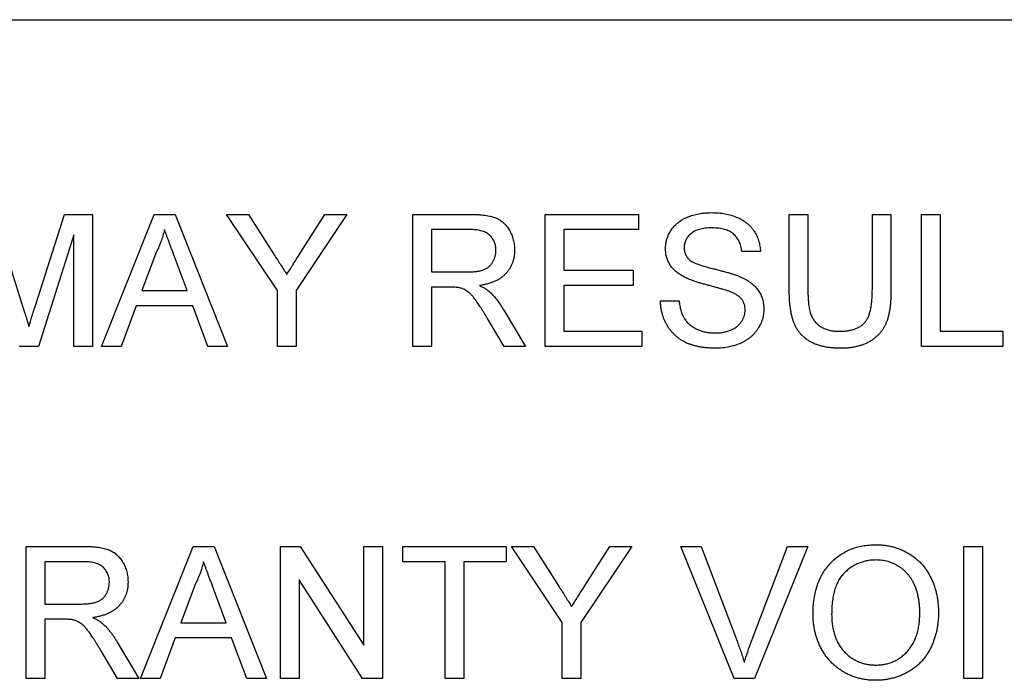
# Model space of a CAD drawing. Header units: millimetres. Extents: x 66 to 413, y 45 to 262.
# Tile 7 of 44: x 190.19 to 197.84, y 122.56 to 127.7. Entities that reach past the tile are written whole.
import ezdxf

# ---------------------------------------------------------------- set-up
doc = ezdxf.new("R2010")
doc.units = ezdxf.units.MM

msp = doc.modelspace()

# ---------------------------------------------------------------- linework, layer by layer
at = {"color": 7, "linetype": 'Continuous', "lineweight": 25}
for p, q in [((182.6911, 127.6968), (199.2011, 127.6968)), ((189.9828, 126.1841), (190.2128, 125.4632)), ((190.3096, 125.4756), (190.537, 126.1841)), ((190.537, 126.1841), (190.7531, 126.1841)), ((190.7531, 126.1841), (190.7531, 125.1568)), ((190.8234, 125.1568), (191.2315, 126.1841)), ((191.2315, 126.1841), (191.3947, 126.1841)), ((191.3947, 126.1841), (191.8026, 125.1568)), ((191.795, 126.1841), (191.9662, 126.1841)), ((192.1901, 125.5921), (191.795, 126.1841)), ((191.9662, 126.1841), (192.1656, 125.8701)), ((192.7301, 126.1841), (192.335, 125.5921)), ((192.3673, 125.8818), (192.5587, 126.1841)), ((192.5587, 126.1841), (192.7301, 126.1841)), ((193.2423, 126.1841), (193.6881, 126.1841)), ((193.2423, 125.1568), (193.2423, 126.1841)), ((194.2697, 126.1841), (194.9941, 126.1841)), ((194.2697, 125.1568), (194.2697, 126.1841)), ((194.9941, 126.1841), (194.9941, 126.0656)), ((196.1663, 126.1841), (196.3112, 126.1841)), ((196.1663, 125.5931), (196.1663, 126.1841)), ((196.3112, 126.1841), (196.3112, 125.5999)), ((196.8117, 126.1841), (196.9565, 126.1841)), ((196.8117, 125.5999), (196.8117, 126.1841)), ((196.9565, 126.1841), (196.9565, 125.5931)), ((197.1936, 126.1841), (197.3385, 126.1841)), ((197.1936, 125.1568), (197.1936, 126.1841)), ((197.3385, 126.1841), (197.3385, 125.2753)), ((193.6934, 126.0656), (193.3872, 126.0656)), ((193.3872, 126.0656), (193.3872, 125.7363)), ((194.4146, 126.0656), (194.4146, 125.7495)), ((194.9941, 126.0656), (194.4146, 126.0656)), ((190.6082, 126.0261), (190.3341, 125.1568)), ((190.6082, 125.1568), (190.6082, 126.0261)), ((191.2426, 125.8759), (191.1375, 125.5914)), ((191.4884, 125.5914), (191.3883, 125.8614)), ((195.9424, 125.8944), (195.7975, 125.8944)), ((194.4146, 125.7495), (194.9546, 125.7495)), ((194.9546, 125.7495), (194.9546, 125.631)), ((193.3872, 125.7363), (193.6624, 125.7363)), ((193.3872, 125.6178), (193.3872, 125.1568)), ((193.5356, 125.6178), (193.3872, 125.6178)), ((194.4146, 125.631), (194.4146, 125.2753)), ((194.9546, 125.631), (194.4146, 125.631)), ((191.1375, 125.5914), (191.4884, 125.5914)), ((192.1901, 125.1568), (192.1901, 125.5921)), ((192.335, 125.5921), (192.335, 125.1568)), ((191.0941, 125.4729), (190.977, 125.1568)), ((191.5318, 125.4729), (191.0941, 125.4729)), ((191.6487, 125.1568), (191.5318, 125.4729)), ((193.9482, 125.4404), (194.1168, 125.1568)), ((195.1653, 125.5124), (195.3102, 125.5124)), ((193.9507, 125.1568), (193.8227, 125.3737)), ((194.4146, 125.2753), (195.0204, 125.2753)), ((195.0204, 125.2753), (195.0204, 125.1568)), ((197.3385, 125.2753), (197.8258, 125.2753)), ((197.8258, 125.2753), (197.8258, 125.1568)), ((190.3341, 125.1568), (190.1828, 125.1568)), ((190.7531, 125.1568), (190.6082, 125.1568)), ((190.977, 125.1568), (190.8234, 125.1568)), ((191.8026, 125.1568), (191.6487, 125.1568)), ((192.335, 125.1568), (192.1901, 125.1568)), ((193.3872, 125.1568), (193.2423, 125.1568)), ((194.1168, 125.1568), (193.9507, 125.1568)), ((195.0204, 125.1568), (194.2697, 125.1568)), ((197.8258, 125.1568), (197.1936, 125.1568)), ((190.2394, 123.6036), (190.6851, 123.6036)), ((190.2394, 122.5763), (190.2394, 123.6036)), ((191.1264, 122.5763), (191.5345, 123.6036)), ((191.5345, 123.6036), (191.6977, 123.6036)), ((191.6977, 123.6036), (192.1055, 122.5763)), ((192.215, 123.6036), (192.3681, 123.6036)), ((192.215, 122.5763), (192.215, 123.6036)), ((192.3681, 123.6036), (192.8604, 122.837)), ((192.8604, 123.6036), (193.0053, 123.6036)), ((192.8604, 122.837), (192.8604, 123.6036)), ((193.0053, 123.6036), (193.0053, 122.5763)), ((193.1633, 123.6036), (193.9667, 123.6036)), ((193.1633, 123.4851), (193.1633, 123.6036)), ((193.9667, 123.6036), (193.9667, 123.4851)), ((194.0077, 123.6036), (194.1789, 123.6036)), ((194.4028, 123.0116), (194.0077, 123.6036)), ((194.1789, 123.6036), (194.3783, 123.2896)), ((194.9428, 123.6036), (194.5477, 123.0116)), ((194.58, 123.3013), (194.7714, 123.6036)), ((194.7714, 123.6036), (194.9428, 123.6036)), ((195.3244, 123.6036), (195.4814, 123.6036)), ((195.7384, 122.5763), (195.3244, 123.6036)), ((195.4814, 123.6036), (195.7609, 122.8673)), ((195.873, 122.8673), (196.1531, 123.6036)), ((196.3099, 123.6036), (195.8952, 122.5763)), ((196.1531, 123.6036), (196.3099, 123.6036)), ((197.5229, 123.6036), (197.6678, 123.6036)), ((197.5229, 122.5763), (197.5229, 123.6036)), ((197.6678, 123.6036), (197.6678, 122.5763)), ((190.6905, 123.4851), (190.3843, 123.4851)), ((190.3843, 123.4851), (190.3843, 123.1558)), ((193.4926, 123.4851), (193.1633, 123.4851)), ((193.4926, 122.5763), (193.4926, 123.4851)), ((193.6375, 123.4851), (193.6375, 122.5763)), ((193.9667, 123.4851), (193.6375, 123.4851)), ((192.3599, 123.3429), (192.3599, 122.5763)), ((192.8522, 122.5763), (192.3599, 123.3429)), ((191.5456, 123.2954), (191.4404, 123.0109)), ((191.7913, 123.0109), (191.6913, 123.2809)), ((190.3843, 123.1558), (190.6594, 123.1558)), ((190.3843, 123.0373), (190.3843, 122.5763)), ((190.5326, 123.0373), (190.3843, 123.0373)), ((191.4404, 123.0109), (191.7913, 123.0109)), ((194.4028, 122.5763), (194.4028, 123.0116)), ((194.5477, 123.0116), (194.5477, 122.5763)), ((190.9453, 122.8599), (191.1138, 122.5763)), ((191.397, 122.8924), (191.2799, 122.5763)), ((191.8347, 122.8924), (191.397, 122.8924)), ((191.9516, 122.5763), (191.8347, 122.8924)), ((190.9477, 122.5763), (190.8197, 122.7932)), ((190.3843, 122.5763), (190.2394, 122.5763)), ((191.1138, 122.5763), (190.9477, 122.5763)), ((191.2799, 122.5763), (191.1264, 122.5763)), ((192.1055, 122.5763), (191.9516, 122.5763)), ((192.3599, 122.5763), (192.215, 122.5763)), ((193.0053, 122.5763), (192.8522, 122.5763)), ((193.6375, 122.5763), (193.4926, 122.5763)), ((194.5477, 122.5763), (194.4028, 122.5763)), ((195.8952, 122.5763), (195.7384, 122.5763)), ((197.6678, 122.5763), (197.5229, 122.5763))]:
    msp.add_line(p, q, dxfattribs=at)
for points, knots in [([(193.6881, 126.1841), (193.6986, 126.1841), (193.7189, 126.1839), (193.7484, 126.1828), (193.7759, 126.1803), (193.8015, 126.1777), (193.8251, 126.1737), (193.8469, 126.1691), (193.8667, 126.1636), (193.8847, 126.1571), (193.9014, 126.1497), (193.9169, 126.1406), (193.9318, 126.1307), (193.9455, 126.119), (193.9586, 126.1062), (193.9708, 126.0922), (193.9821, 126.0767), (193.996, 126.0545), (194.0109, 126.025), (194.0233, 125.9873), (194.0313, 125.9478), (194.0322, 125.9208), (194.0326, 125.9071)], [0, 0, 0, 0, 0.062113, 0.120212, 0.174385, 0.225444, 0.272358, 0.316388, 0.356869, 0.393978, 0.429589, 0.464683, 0.500036, 0.535483, 0.571363, 0.607909, 0.645662, 0.684517, 0.762579, 0.840497, 0.919073, 1, 1, 1, 1]), ([(195.2048, 125.916), (195.2053, 125.9287), (195.2063, 125.9541), (195.2149, 125.9912), (195.2287, 126.027), (195.2443, 126.0554), (195.2596, 126.0769), (195.2723, 126.0923), (195.2865, 126.1066), (195.3018, 126.12), (195.3185, 126.1321), (195.3361, 126.1436), (195.3554, 126.1535), (195.3824, 126.166), (195.4186, 126.1786), (195.4641, 126.1895), (195.5121, 126.196), (195.5448, 126.1969), (195.5614, 126.1973)], [0, 0, 0, 0, 0.074995, 0.149165, 0.223664, 0.300412, 0.33957, 0.378921, 0.418096, 0.45823, 0.498427, 0.539708, 0.582216, 0.625824, 0.715481, 0.807384, 0.901634, 1, 1, 1, 1]), ([(195.5614, 126.1973), (195.5797, 126.1969), (195.6153, 126.1961), (195.667, 126.1893), (195.7152, 126.1776), (195.753, 126.1646), (195.7809, 126.1514), (195.8008, 126.1411), (195.8192, 126.1292), (195.8364, 126.1163), (195.8525, 126.1025), (195.867, 126.0873), (195.8807, 126.0714), (195.8968, 126.0485), (195.9141, 126.0182), (195.9291, 125.979), (195.9394, 125.9375), (195.9414, 125.9089), (195.9424, 125.8944)], [0, 0, 0, 0, 0.100475, 0.195644, 0.286083, 0.372983, 0.415026, 0.456052, 0.495939, 0.535566, 0.574087, 0.612519, 0.651081, 0.689513, 0.766237, 0.84235, 0.919974, 1, 1, 1, 1]), ([(191.3128, 126.0656), (191.3089, 126.0493), (191.301, 126.0167), (191.2845, 125.969), (191.2657, 125.9217), (191.2503, 125.8912), (191.2426, 125.8759)], [0, 0, 0, 0, 0.247294, 0.495608, 0.746359, 1, 1, 1, 1]), ([(191.3883, 125.8614), (191.3845, 125.8719), (191.377, 125.8923), (191.3659, 125.9219), (191.3557, 125.9501), (191.3457, 125.9763), (191.3367, 126.001), (191.3284, 126.0241), (191.3201, 126.0453), (191.3152, 126.059), (191.3128, 126.0656)], [0, 0, 0, 0, 0.153148, 0.299433, 0.436426, 0.565671, 0.686508, 0.799269, 0.903395, 1, 1, 1, 1]), ([(193.8877, 125.904), (193.8875, 125.9098), (193.8872, 125.9211), (193.8852, 125.9377), (193.8814, 125.9534), (193.8763, 125.9685), (193.8696, 125.9826), (193.8616, 125.996), (193.852, 126.0086), (193.8411, 126.0205), (193.8286, 126.0312), (193.8142, 126.0405), (193.7982, 126.0484), (193.7805, 126.0546), (193.7611, 126.0596), (193.74, 126.063), (193.7173, 126.0654), (193.7016, 126.0655), (193.6934, 126.0656)], [0, 0, 0, 0, 0.060326, 0.11816, 0.174187, 0.229539, 0.28345, 0.337827, 0.392632, 0.448466, 0.505965, 0.565059, 0.626654, 0.692232, 0.761131, 0.83531, 0.915326, 1, 1, 1, 1]), ([(195.5672, 126.0788), (195.5581, 126.0787), (195.5404, 126.0786), (195.5149, 126.0761), (195.4912, 126.0728), (195.4694, 126.0679), (195.4496, 126.0615), (195.4315, 126.054), (195.4156, 126.0446), (195.4015, 126.0341), (195.3894, 126.0225), (195.3789, 126.0103), (195.3696, 125.9978), (195.3624, 125.9844), (195.3566, 125.9705), (195.3528, 125.9559), (195.3501, 125.9409), (195.3498, 125.9307), (195.3497, 125.9255)], [0, 0, 0, 0, 0.091511, 0.177143, 0.257108, 0.331198, 0.400592, 0.465625, 0.526973, 0.585443, 0.641399, 0.695044, 0.746782, 0.796959, 0.847545, 0.897439, 0.947649, 1, 1, 1, 1]), ([(195.7975, 125.8944), (195.7966, 125.9017), (195.7948, 125.9161), (195.7903, 125.937), (195.784, 125.9563), (195.7767, 125.9744), (195.7678, 125.9909), (195.7574, 126.0061), (195.7455, 126.0199), (195.7322, 126.0324), (195.7173, 126.0434), (195.7007, 126.0529), (195.6825, 126.0609), (195.6626, 126.0674), (195.6411, 126.0725), (195.618, 126.0763), (195.5931, 126.0782), (195.576, 126.0786), (195.5672, 126.0788)], [0, 0, 0, 0, 0.067155, 0.131403, 0.192732, 0.251253, 0.307704, 0.362699, 0.417778, 0.472304, 0.527873, 0.58523, 0.645057, 0.707952, 0.774434, 0.84494, 0.920404, 1, 1, 1, 1]), ([(193.6624, 125.7363), (193.6762, 125.7365), (193.702, 125.7369), (193.738, 125.7404), (193.7688, 125.7459), (193.7948, 125.7539), (193.8166, 125.7649), (193.8356, 125.7785), (193.8514, 125.7954), (193.8646, 125.8145), (193.8748, 125.8355), (193.8822, 125.8576), (193.887, 125.8805), (193.8875, 125.8961), (193.8877, 125.904)], [0, 0, 0, 0, 0.12886, 0.240892, 0.338044, 0.42012, 0.494058, 0.566095, 0.636805, 0.709148, 0.781942, 0.854285, 0.92617, 1, 1, 1, 1]), ([(194.0326, 125.9071), (194.0324, 125.8983), (194.032, 125.881), (194.029, 125.8555), (194.0235, 125.8311), (194.0164, 125.8076), (194.0067, 125.7854), (193.9956, 125.764), (193.9817, 125.744), (193.9662, 125.7249), (193.9484, 125.707), (193.9281, 125.691), (193.9057, 125.6766), (193.8809, 125.6643), (193.854, 125.653), (193.8248, 125.6439), (193.7933, 125.6364), (193.7714, 125.6328), (193.7601, 125.631)], [0, 0, 0, 0, 0.061413, 0.121295, 0.179224, 0.235938, 0.292217, 0.348197, 0.404445, 0.462026, 0.520334, 0.580383, 0.641826, 0.706363, 0.773851, 0.845266, 0.920155, 1, 1, 1, 1]), ([(195.3565, 125.6939), (195.3444, 125.7005), (195.321, 125.7131), (195.2896, 125.7356), (195.2632, 125.7606), (195.2418, 125.7881), (195.225, 125.8175), (195.2137, 125.849), (195.2059, 125.8819), (195.2052, 125.9045), (195.2048, 125.916)], [0, 0, 0, 0, 0.144805, 0.279512, 0.406394, 0.527502, 0.645393, 0.761885, 0.878942, 1, 1, 1, 1]), ([(195.3497, 125.9255), (195.3501, 125.9166), (195.3508, 125.8995), (195.3582, 125.8751), (195.3696, 125.8529), (195.3809, 125.8408), (195.3865, 125.8347)], [0, 0, 0, 0, 0.262741, 0.509957, 0.753327, 1, 1, 1, 1]), ([(192.1656, 125.8701), (192.1745, 125.8561), (192.1918, 125.829), (192.217, 125.7896), (192.2404, 125.7526), (192.2555, 125.7287), (192.2628, 125.7172)], [0, 0, 0, 0, 0.27481, 0.532281, 0.77433, 1, 1, 1, 1]), ([(192.2628, 125.7172), (192.27, 125.7286), (192.2856, 125.7529), (192.3102, 125.7918), (192.3379, 125.8352), (192.3572, 125.8658), (192.3673, 125.8818)], [0, 0, 0, 0, 0.207834, 0.444075, 0.707834, 1, 1, 1, 1]), ([(195.3865, 125.8347), (195.3901, 125.8317), (195.398, 125.8249), (195.4127, 125.816), (195.4309, 125.807), (195.4527, 125.7981), (195.4782, 125.7891), (195.5072, 125.7798), (195.5399, 125.7707), (195.5752, 125.7618), (195.611, 125.7529), (195.6449, 125.744), (195.6761, 125.7356), (195.7044, 125.7274), (195.73, 125.7195), (195.7526, 125.7116), (195.7726, 125.7043), (195.7848, 125.6992), (195.7905, 125.6968)], [0, 0, 0, 0, 0.032743, 0.07241, 0.119611, 0.174673, 0.237345, 0.308352, 0.38763, 0.474784, 0.563332, 0.645136, 0.720203, 0.789134, 0.851497, 0.907331, 0.956969, 1, 1, 1, 1]), ([(195.7144, 125.5801), (195.7107, 125.5816), (195.7026, 125.585), (195.6885, 125.5894), (195.6719, 125.5952), (195.6523, 125.6011), (195.6297, 125.6073), (195.6043, 125.6144), (195.576, 125.6219), (195.5457, 125.63), (195.515, 125.6381), (195.4858, 125.6463), (195.4588, 125.6546), (195.434, 125.6625), (195.4115, 125.6705), (195.3911, 125.6784), (195.3729, 125.6858), (195.3617, 125.6913), (195.3565, 125.6939)], [0, 0, 0, 0, 0.0312, 0.070487, 0.117215, 0.171576, 0.234122, 0.303963, 0.382156, 0.467646, 0.554335, 0.635074, 0.710037, 0.779092, 0.842966, 0.901001, 0.953246, 1, 1, 1, 1]), ([(195.7905, 125.6968), (195.7979, 125.6934), (195.8124, 125.6867), (195.8329, 125.6753), (195.8521, 125.6635), (195.8697, 125.6508), (195.8858, 125.6375), (195.9004, 125.6234), (195.9137, 125.6089), (195.9252, 125.5933), (195.9355, 125.5773), (195.9445, 125.5607), (195.9518, 125.5434), (195.9581, 125.5256), (195.9627, 125.5071), (195.9663, 125.488), (195.9684, 125.4684), (195.9686, 125.4551), (195.9687, 125.4484)], [0, 0, 0, 0, 0.074931, 0.147078, 0.216364, 0.282503, 0.346688, 0.408836, 0.469262, 0.528432, 0.587001, 0.644416, 0.702189, 0.759767, 0.81849, 0.877633, 0.93802, 1, 1, 1, 1]), ([(193.607, 125.6131), (193.6028, 125.6138), (193.5933, 125.6155), (193.5771, 125.6167), (193.5575, 125.6178), (193.5433, 125.6178), (193.5356, 125.6178)], [0, 0, 0, 0, 0.177495, 0.405226, 0.678388, 1, 1, 1, 1]), ([(193.8227, 125.3737), (193.8181, 125.3813), (193.8092, 125.3961), (193.7963, 125.4176), (193.7837, 125.4374), (193.7719, 125.4561), (193.7607, 125.4733), (193.7499, 125.4891), (193.7401, 125.5037), (193.7278, 125.5207), (193.7136, 125.5394), (193.697, 125.5588), (193.6811, 125.5742), (193.6616, 125.5893), (193.6375, 125.6034), (193.617, 125.6099), (193.607, 125.6131)], [0, 0, 0, 0, 0.080781, 0.156541, 0.227935, 0.29431, 0.356868, 0.414759, 0.467641, 0.516748, 0.60473, 0.681571, 0.74811, 0.804941, 0.905406, 1, 1, 1, 1]), ([(193.7601, 125.631), (193.7684, 125.6268), (193.7841, 125.6188), (193.8059, 125.6064), (193.8243, 125.5937), (193.835, 125.5846), (193.84, 125.5803)], [0, 0, 0, 0, 0.293076, 0.556562, 0.791914, 1, 1, 1, 1]), ([(196.5639, 125.1436), (196.5523, 125.1438), (196.5299, 125.1441), (196.497, 125.1464), (196.4657, 125.1503), (196.4359, 125.1555), (196.4077, 125.1626), (196.3811, 125.1712), (196.3562, 125.1813), (196.3328, 125.1928), (196.3112, 125.206), (196.2911, 125.2205), (196.2725, 125.2363), (196.2556, 125.2537), (196.2402, 125.2723), (196.2266, 125.2923), (196.2147, 125.3139), (196.2041, 125.3368), (196.195, 125.3616), (196.1876, 125.3884), (196.1809, 125.4173), (196.1757, 125.4483), (196.1712, 125.4815), (196.1686, 125.5168), (196.1666, 125.5542), (196.1664, 125.5799), (196.1663, 125.5931)], [0, 0, 0, 0, 0.049704, 0.096844, 0.142151, 0.185722, 0.227185, 0.267311, 0.305922, 0.343223, 0.379594, 0.414974, 0.450006, 0.484727, 0.519189, 0.55389, 0.58911, 0.625241, 0.662766, 0.702744, 0.74522, 0.790538, 0.838268, 0.889309, 0.943205, 1, 1, 1, 1]), ([(196.3112, 125.5999), (196.3113, 125.5893), (196.3114, 125.5687), (196.3124, 125.539), (196.3143, 125.5114), (196.3167, 125.4859), (196.3199, 125.4627), (196.324, 125.4416), (196.3287, 125.4227), (196.3357, 125.4005), (196.3472, 125.3759), (196.3655, 125.3497), (196.3877, 125.3269), (196.4142, 125.3082), (196.4442, 125.2932), (196.4777, 125.283), (196.5141, 125.2763), (196.5394, 125.2757), (196.5526, 125.2753)], [0, 0, 0, 0, 0.06814, 0.131478, 0.190514, 0.245276, 0.295444, 0.341135, 0.382821, 0.420216, 0.489633, 0.556579, 0.623721, 0.692399, 0.763564, 0.837802, 0.915926, 1, 1, 1, 1]), ([(196.5526, 125.2753), (196.5638, 125.2755), (196.5855, 125.2759), (196.6169, 125.2789), (196.6456, 125.2843), (196.672, 125.2913), (196.6958, 125.3009), (196.7172, 125.3124), (196.7361, 125.326), (196.7526, 125.3421), (196.7669, 125.3613), (196.7789, 125.3842), (196.7892, 125.4108), (196.7976, 125.4412), (196.8037, 125.4755), (196.8085, 125.5135), (196.811, 125.5555), (196.8114, 125.5847), (196.8117, 125.5999)], [0, 0, 0, 0, 0.0694768, 0.1341527, 0.1940321, 0.2498141, 0.3022612, 0.3519052, 0.3995062, 0.4456206, 0.4937238, 0.5465795, 0.6047686, 0.6693904, 0.7408971, 0.819837, 0.9059719, 1, 1, 1, 1]), ([(196.9565, 125.5931), (196.9564, 125.5805), (196.9561, 125.5561), (196.9547, 125.5205), (196.9521, 125.4868), (196.9481, 125.4552), (196.9436, 125.4255), (196.9375, 125.3978), (196.9306, 125.3721), (196.9226, 125.3482), (196.913, 125.3259), (196.9019, 125.3047), (196.8891, 125.2846), (196.8744, 125.2655), (196.8579, 125.2477), (196.8399, 125.2307), (196.82, 125.2148), (196.7985, 125.2), (196.7752, 125.1866), (196.7502, 125.175), (196.7233, 125.1655), (196.6948, 125.1573), (196.6645, 125.1513), (196.6325, 125.1467), (196.5988, 125.144), (196.5757, 125.1438), (196.5639, 125.1436)], [0, 0, 0, 0, 0.054643, 0.106336, 0.155155, 0.201481, 0.245018, 0.285951, 0.324626, 0.360881, 0.395653, 0.430375, 0.464745, 0.499441, 0.534727, 0.57042, 0.607162, 0.645173, 0.684093, 0.7239, 0.765171, 0.807985, 0.852778, 0.899518, 0.948634, 1, 1, 1, 1]), ([(193.84, 125.5803), (193.8497, 125.5708), (193.8696, 125.5513), (193.8971, 125.518), (193.9237, 125.4809), (193.9399, 125.4542), (193.9482, 125.4404)], [0, 0, 0, 0, 0.2295276, 0.4714659, 0.7281863, 1, 1, 1, 1]), ([(195.8238, 125.4414), (195.8235, 125.4488), (195.8228, 125.4634), (195.8184, 125.4845), (195.81, 125.5038), (195.7991, 125.5222), (195.7839, 125.5389), (195.7648, 125.5544), (195.7412, 125.5684), (195.7236, 125.5761), (195.7144, 125.5801)], [0, 0, 0, 0, 0.117768, 0.230176, 0.339843, 0.450625, 0.566943, 0.696021, 0.839438, 1, 1, 1, 1]), ([(190.2128, 125.4632), (190.2154, 125.4551), (190.2203, 125.4393), (190.2275, 125.4165), (190.2341, 125.3953), (190.24, 125.3756), (190.2456, 125.3576), (190.2505, 125.3411), (190.2551, 125.3263), (190.2579, 125.3169), (190.2591, 125.3124)], [0, 0, 0, 0, 0.162526, 0.314315, 0.454978, 0.584519, 0.704567, 0.813495, 0.911681, 1, 1, 1, 1]), ([(190.2591, 125.3124), (190.2606, 125.3173), (190.2636, 125.3276), (190.2686, 125.3439), (190.2738, 125.362), (190.2801, 125.3814), (190.2867, 125.4026), (190.2936, 125.4256), (190.3016, 125.45), (190.3068, 125.4669), (190.3096, 125.4756)], [0, 0, 0, 0, 0.089205, 0.189833, 0.299233, 0.419261, 0.549207, 0.689074, 0.839579, 1, 1, 1, 1]), ([(195.5956, 125.1436), (195.5844, 125.1437), (195.5625, 125.1439), (195.5303, 125.1461), (195.4995, 125.1493), (195.47, 125.154), (195.442, 125.1602), (195.4153, 125.1676), (195.39, 125.1762), (195.366, 125.1862), (195.3435, 125.1979), (195.322, 125.2106), (195.302, 125.2249), (195.2833, 125.2406), (195.2654, 125.2574), (195.2492, 125.2758), (195.2341, 125.2955), (195.2204, 125.3164), (195.2081, 125.3384), (195.1971, 125.3611), (195.1878, 125.3846), (195.1803, 125.4089), (195.174, 125.4337), (195.1696, 125.4593), (195.1664, 125.4856), (195.1656, 125.5034), (195.1653, 125.5124)], [0, 0, 0, 0, 0.052493, 0.102825, 0.151397, 0.198033, 0.242876, 0.285999, 0.327849, 0.368395, 0.407852, 0.446838, 0.485166, 0.523341, 0.561602, 0.59992, 0.638496, 0.677791, 0.71729, 0.756605, 0.796068, 0.835886, 0.875714, 0.916263, 0.95776, 1, 1, 1, 1]), ([(195.3102, 125.5124), (195.3118, 125.4994), (195.3148, 125.4744), (195.3234, 125.439), (195.3344, 125.4072), (195.3481, 125.3785), (195.3662, 125.3533), (195.3879, 125.3305), (195.4144, 125.3109), (195.4442, 125.2933), (195.4774, 125.2796), (195.5129, 125.2694), (195.5504, 125.2634), (195.5761, 125.2626), (195.5892, 125.2622)], [0, 0, 0, 0, 0.093796, 0.180188, 0.260363, 0.334847, 0.407093, 0.481448, 0.559271, 0.64227, 0.728586, 0.815978, 0.906035, 1, 1, 1, 1]), ([(195.5892, 125.2622), (195.6008, 125.2624), (195.6235, 125.2628), (195.6562, 125.2678), (195.6871, 125.275), (195.7154, 125.2858), (195.7411, 125.2989), (195.7634, 125.3148), (195.7825, 125.3327), (195.7974, 125.3531), (195.8091, 125.3744), (195.8177, 125.3964), (195.8229, 125.4188), (195.8235, 125.4339), (195.8238, 125.4414)], [0, 0, 0, 0, 0.1055839, 0.2058681, 0.3009467, 0.3930019, 0.4809485, 0.5628739, 0.6414613, 0.7177416, 0.7917718, 0.8627164, 0.9317768, 1, 1, 1, 1]), ([(195.9687, 125.4484), (195.9682, 125.435), (195.9671, 125.4083), (195.958, 125.369), (195.9436, 125.331), (195.9267, 125.3008), (195.9107, 125.2777), (195.8973, 125.2611), (195.8824, 125.2458), (195.8665, 125.2312), (195.8493, 125.2177), (195.8307, 125.2052), (195.811, 125.1937), (195.7829, 125.1797), (195.7455, 125.165), (195.6979, 125.1528), (195.6477, 125.1449), (195.6132, 125.1441), (195.5956, 125.1436)], [0, 0, 0, 0, 0.074816, 0.148535, 0.223872, 0.301297, 0.340894, 0.38034, 0.420127, 0.45995, 0.500831, 0.541907, 0.584439, 0.62808, 0.717267, 0.80786, 0.901925, 1, 1, 1, 1]), ([(190.6851, 123.6036), (190.6956, 123.6036), (190.716, 123.6034), (190.7454, 123.6023), (190.7729, 123.5998), (190.7985, 123.5972), (190.8222, 123.5932), (190.8439, 123.5886), (190.8637, 123.5831), (190.8817, 123.5766), (190.8984, 123.5692), (190.9139, 123.5601), (190.9288, 123.5502), (190.9426, 123.5385), (190.9556, 123.5257), (190.9678, 123.5117), (190.9791, 123.4962), (190.993, 123.474), (191.0079, 123.4445), (191.0203, 123.4068), (191.0284, 123.3673), (191.0292, 123.3403), (191.0296, 123.3266)], [0, 0, 0, 0, 0.062113, 0.120212, 0.174385, 0.225444, 0.272358, 0.316388, 0.356869, 0.393978, 0.429589, 0.464683, 0.500036, 0.535483, 0.571363, 0.607909, 0.645662, 0.684517, 0.762579, 0.840497, 0.919073, 1, 1, 1, 1]), ([(196.3507, 123.0764), (196.351, 123.097), (196.3517, 123.1371), (196.3582, 123.1956), (196.3688, 123.2505), (196.3839, 123.3021), (196.403, 123.3502), (196.4262, 123.3951), (196.4543, 123.4362), (196.4861, 123.4739), (196.5216, 123.5072), (196.5593, 123.5368), (196.5999, 123.5615), (196.6428, 123.5819), (196.6883, 123.5976), (196.7363, 123.6085), (196.7866, 123.6156), (196.821, 123.6164), (196.8386, 123.6168)], [0, 0, 0, 0, 0.075226, 0.146575, 0.2145, 0.27953, 0.342403, 0.403496, 0.463762, 0.523864, 0.583252, 0.641302, 0.698898, 0.756295, 0.814628, 0.874325, 0.935783, 1, 1, 1, 1]), ([(196.8386, 123.6168), (196.8502, 123.6166), (196.8732, 123.6162), (196.9073, 123.6131), (196.9405, 123.6077), (196.9727, 123.6004), (197.0042, 123.5908), (197.0348, 123.5794), (197.0644, 123.5654), (197.0931, 123.5496), (197.1206, 123.5321), (197.1465, 123.5126), (197.1706, 123.4915), (197.1933, 123.469), (197.2139, 123.4444), (197.2332, 123.4185), (197.2506, 123.3907), (197.2662, 123.3614), (197.2802, 123.3309), (197.2921, 123.2992), (197.3024, 123.2665), (197.311, 123.2328), (197.3171, 123.1981), (197.322, 123.1624), (197.3246, 123.1257), (197.3251, 123.1009), (197.3253, 123.0883)], [0, 0, 0, 0, 0.043099, 0.085587, 0.126908, 0.167967, 0.20845, 0.249025, 0.289281, 0.33001, 0.370598, 0.410466, 0.450033, 0.489688, 0.529116, 0.569037, 0.609703, 0.650759, 0.692509, 0.734219, 0.776707, 0.819552, 0.863351, 0.907839, 0.953334, 1, 1, 1, 1]), ([(190.8848, 123.3235), (190.8846, 123.3293), (190.8842, 123.3406), (190.8822, 123.3572), (190.8784, 123.3729), (190.8734, 123.3879), (190.8666, 123.4021), (190.8586, 123.4155), (190.8491, 123.4281), (190.8382, 123.4399), (190.8256, 123.4507), (190.8113, 123.46), (190.7952, 123.4679), (190.7775, 123.4741), (190.7582, 123.4791), (190.7371, 123.4825), (190.7144, 123.4849), (190.6986, 123.485), (190.6905, 123.4851)], [0, 0, 0, 0, 0.060326, 0.11816, 0.174187, 0.229539, 0.28345, 0.337827, 0.392632, 0.448466, 0.505965, 0.565059, 0.626654, 0.692232, 0.761131, 0.83531, 0.915326, 1, 1, 1, 1]), ([(191.6157, 123.4851), (191.6118, 123.4688), (191.6039, 123.4362), (191.5875, 123.3885), (191.5686, 123.3412), (191.5533, 123.3107), (191.5456, 123.2954)], [0, 0, 0, 0, 0.247294, 0.495608, 0.746359, 1, 1, 1, 1]), ([(191.6913, 123.2809), (191.6874, 123.2914), (191.68, 123.3118), (191.6688, 123.3414), (191.6586, 123.3696), (191.6486, 123.3958), (191.6396, 123.4205), (191.6313, 123.4436), (191.6231, 123.4648), (191.6181, 123.4785), (191.6157, 123.4851)], [0, 0, 0, 0, 0.153148, 0.299433, 0.436426, 0.565671, 0.686508, 0.799269, 0.903395, 1, 1, 1, 1]), ([(196.8394, 123.4983), (196.8279, 123.498), (196.8051, 123.4976), (196.7716, 123.4926), (196.7393, 123.485), (196.7081, 123.4745), (196.6783, 123.4606), (196.6499, 123.4436), (196.6224, 123.4238), (196.5964, 123.4009), (196.5721, 123.3746), (196.5516, 123.3436), (196.5343, 123.3086), (196.5199, 123.2697), (196.5088, 123.2267), (196.5012, 123.1796), (196.4964, 123.1286), (196.4959, 123.0931), (196.4956, 123.0747)], [0, 0, 0, 0, 0.055943, 0.110382, 0.164048, 0.216759, 0.269601, 0.323009, 0.377581, 0.433449, 0.490922, 0.550625, 0.613117, 0.679861, 0.751358, 0.828261, 0.910795, 1, 1, 1, 1]), ([(197.1804, 123.0894), (197.1803, 123.0995), (197.1802, 123.1194), (197.1779, 123.1488), (197.175, 123.1773), (197.1705, 123.2048), (197.1644, 123.2312), (197.1575, 123.2568), (197.149, 123.2813), (197.1394, 123.3048), (197.1285, 123.3272), (197.1163, 123.3483), (197.1029, 123.368), (197.0886, 123.3867), (197.0726, 123.4037), (197.0557, 123.4197), (197.0375, 123.4343), (197.0182, 123.4476), (196.9981, 123.4596), (196.9772, 123.4699), (196.9559, 123.4789), (196.9337, 123.4858), (196.911, 123.4913), (196.8877, 123.4955), (196.8638, 123.4977), (196.8476, 123.4981), (196.8394, 123.4983)], [0, 0, 0, 0, 0.050852, 0.099752, 0.147438, 0.194086, 0.239171, 0.28334, 0.326577, 0.368936, 0.410572, 0.451051, 0.490877, 0.530044, 0.568937, 0.607578, 0.64642, 0.685679, 0.724799, 0.763513, 0.802173, 0.84074, 0.879649, 0.919071, 0.959098, 1, 1, 1, 1]), ([(190.6594, 123.1558), (190.6732, 123.156), (190.699, 123.1564), (190.7351, 123.1599), (190.7658, 123.1654), (190.7918, 123.1734), (190.8137, 123.1844), (190.8327, 123.198), (190.8485, 123.2149), (190.8616, 123.234), (190.8718, 123.255), (190.8792, 123.2771), (190.884, 123.3), (190.8845, 123.3156), (190.8848, 123.3235)], [0, 0, 0, 0, 0.12886, 0.240892, 0.338044, 0.42012, 0.494058, 0.566095, 0.636805, 0.709148, 0.781942, 0.854285, 0.92617, 1, 1, 1, 1]), ([(191.0296, 123.3266), (191.0294, 123.3178), (191.029, 123.3005), (191.026, 123.275), (191.0205, 123.2506), (191.0134, 123.2271), (191.0038, 123.2049), (190.9926, 123.1835), (190.9787, 123.1635), (190.9632, 123.1444), (190.9454, 123.1265), (190.9252, 123.1105), (190.9027, 123.0961), (190.8779, 123.0838), (190.8511, 123.0724), (190.8218, 123.0633), (190.7903, 123.0559), (190.7684, 123.0523), (190.7572, 123.0505)], [0, 0, 0, 0, 0.061413, 0.121295, 0.179224, 0.235938, 0.292217, 0.348197, 0.404445, 0.462026, 0.520334, 0.580383, 0.641826, 0.706363, 0.773851, 0.845266, 0.920155, 1, 1, 1, 1]), ([(194.4755, 123.1367), (194.4827, 123.1481), (194.4983, 123.1724), (194.5229, 123.2113), (194.5506, 123.2547), (194.5699, 123.2853), (194.58, 123.3013)], [0, 0, 0, 0, 0.2078342, 0.4440754, 0.7078336, 1, 1, 1, 1]), ([(194.3783, 123.2896), (194.3872, 123.2756), (194.4045, 123.2485), (194.4297, 123.2091), (194.4531, 123.1721), (194.4682, 123.1482), (194.4755, 123.1367)], [0, 0, 0, 0, 0.27481, 0.532281, 0.77433, 1, 1, 1, 1]), ([(196.838, 122.5631), (196.8262, 122.5633), (196.8028, 122.5637), (196.7682, 122.5671), (196.7345, 122.5724), (196.7018, 122.58), (196.67, 122.5899), (196.6392, 122.6019), (196.6093, 122.6159), (196.5806, 122.6321), (196.5533, 122.6502), (196.5275, 122.67), (196.5033, 122.6914), (196.4811, 122.7146), (196.4602, 122.739), (196.4414, 122.7652), (196.4241, 122.7929), (196.4088, 122.8222), (196.395, 122.8522), (196.3834, 122.883), (196.3732, 122.9141), (196.365, 122.9458), (196.3585, 122.9779), (196.3542, 123.0103), (196.351, 123.0432), (196.3508, 123.0653), (196.3507, 123.0764)], [0, 0, 0, 0, 0.044697, 0.0885336, 0.1314091, 0.1738139, 0.2157145, 0.2572472, 0.298848, 0.3406042, 0.3820294, 0.4229698, 0.4636322, 0.5040475, 0.5445912, 0.5849639, 0.6262652, 0.6679794, 0.7099427, 0.7513819, 0.7926186, 0.8339484, 0.8750081, 0.9164455, 0.9579066, 1, 1, 1, 1]), ([(196.4956, 123.0747), (196.4958, 123.0599), (196.4962, 123.031), (196.5012, 122.9888), (196.5087, 122.949), (196.519, 122.9115), (196.533, 122.8766), (196.5496, 122.8441), (196.5695, 122.814), (196.5923, 122.7866), (196.6174, 122.7619), (196.6441, 122.7404), (196.6726, 122.7223), (196.7026, 122.7075), (196.7341, 122.6958), (196.7671, 122.6877), (196.8018, 122.6826), (196.8254, 122.682), (196.8374, 122.6817)], [0, 0, 0, 0, 0.075964, 0.148125, 0.217201, 0.2833, 0.347202, 0.4093, 0.470426, 0.531588, 0.591739, 0.650258, 0.707303, 0.764208, 0.821148, 0.879119, 0.938423, 1, 1, 1, 1]), ([(196.8374, 122.6817), (196.8496, 122.682), (196.8735, 122.6826), (196.9087, 122.6876), (196.9421, 122.6961), (196.974, 122.7075), (197.004, 122.7229), (197.0326, 122.7409), (197.0592, 122.7628), (197.0844, 122.7875), (197.1069, 122.8156), (197.127, 122.8464), (197.1432, 122.8803), (197.1573, 122.9166), (197.1675, 122.956), (197.1751, 122.998), (197.1797, 123.0428), (197.1802, 123.0736), (197.1804, 123.0894)], [0, 0, 0, 0, 0.061055, 0.119545, 0.176806, 0.232956, 0.288583, 0.344667, 0.401662, 0.46054, 0.520477, 0.581213, 0.643431, 0.707961, 0.775371, 0.846414, 0.921152, 1, 1, 1, 1]), ([(197.3253, 123.0883), (197.3251, 123.0756), (197.3247, 123.0503), (197.3218, 123.0131), (197.3168, 122.9769), (197.3101, 122.9417), (197.3012, 122.9075), (197.2905, 122.8742), (197.2777, 122.8421), (197.2632, 122.8111), (197.2467, 122.7815), (197.2286, 122.7536), (197.2088, 122.7277), (197.1876, 122.7034), (197.1645, 122.6812), (197.1397, 122.6608), (197.1134, 122.6421), (197.0856, 122.6256), (197.0566, 122.6111), (197.0271, 122.5982), (196.997, 122.5873), (196.9663, 122.5784), (196.935, 122.5717), (196.9032, 122.5667), (196.8708, 122.5638), (196.849, 122.5633), (196.838, 122.5631)], [0, 0, 0, 0, 0.04756, 0.093962, 0.139112, 0.183626, 0.227457, 0.270703, 0.313611, 0.35626, 0.398366, 0.439557, 0.480045, 0.519888, 0.559658, 0.599421, 0.639208, 0.679668, 0.72002, 0.759859, 0.79956, 0.839199, 0.878956, 0.918794, 0.959083, 1, 1, 1, 1]), ([(190.6041, 123.0326), (190.5999, 123.0333), (190.5903, 123.035), (190.5742, 123.0361), (190.5545, 123.0373), (190.5403, 123.0373), (190.5326, 123.0373)], [0, 0, 0, 0, 0.1774947, 0.4052256, 0.6783881, 1, 1, 1, 1]), ([(190.8197, 122.7932), (190.8151, 122.8008), (190.8062, 122.8156), (190.7933, 122.8371), (190.7807, 122.8569), (190.769, 122.8756), (190.7577, 122.8928), (190.747, 122.9086), (190.7371, 122.9232), (190.7249, 122.9402), (190.7106, 122.9589), (190.694, 122.9782), (190.6782, 122.9937), (190.6587, 123.0088), (190.6345, 123.0229), (190.614, 123.0294), (190.6041, 123.0326)], [0, 0, 0, 0, 0.080781, 0.156541, 0.227935, 0.29431, 0.356868, 0.414759, 0.467641, 0.516748, 0.60473, 0.681571, 0.74811, 0.804941, 0.905406, 1, 1, 1, 1]), ([(190.7572, 123.0505), (190.7654, 123.0463), (190.7811, 123.0383), (190.8029, 123.0259), (190.8213, 123.0132), (190.832, 123.0041), (190.837, 122.9998)], [0, 0, 0, 0, 0.293076, 0.556562, 0.791914, 1, 1, 1, 1]), ([(190.837, 122.9998), (190.8467, 122.9903), (190.8667, 122.9708), (190.8941, 122.9375), (190.9208, 122.9004), (190.9369, 122.8737), (190.9453, 122.8599)], [0, 0, 0, 0, 0.229528, 0.471466, 0.728186, 1, 1, 1, 1]), ([(195.7609, 122.8673), (195.7663, 122.8528), (195.777, 122.8244), (195.792, 122.7822), (195.8053, 122.7414), (195.8133, 122.7145), (195.8173, 122.7014)], [0, 0, 0, 0, 0.265687, 0.519738, 0.765585, 1, 1, 1, 1]), ([(195.8173, 122.7014), (195.8256, 122.7292), (195.8424, 122.7851), (195.8628, 122.8398), (195.873, 122.8673)], [0, 0, 0, 0, 0.4964411, 1, 1, 1, 1])]:
    msp.add_open_spline(points, degree=3, knots=knots, dxfattribs=at)

doc.saveas('drawing.dxf')
